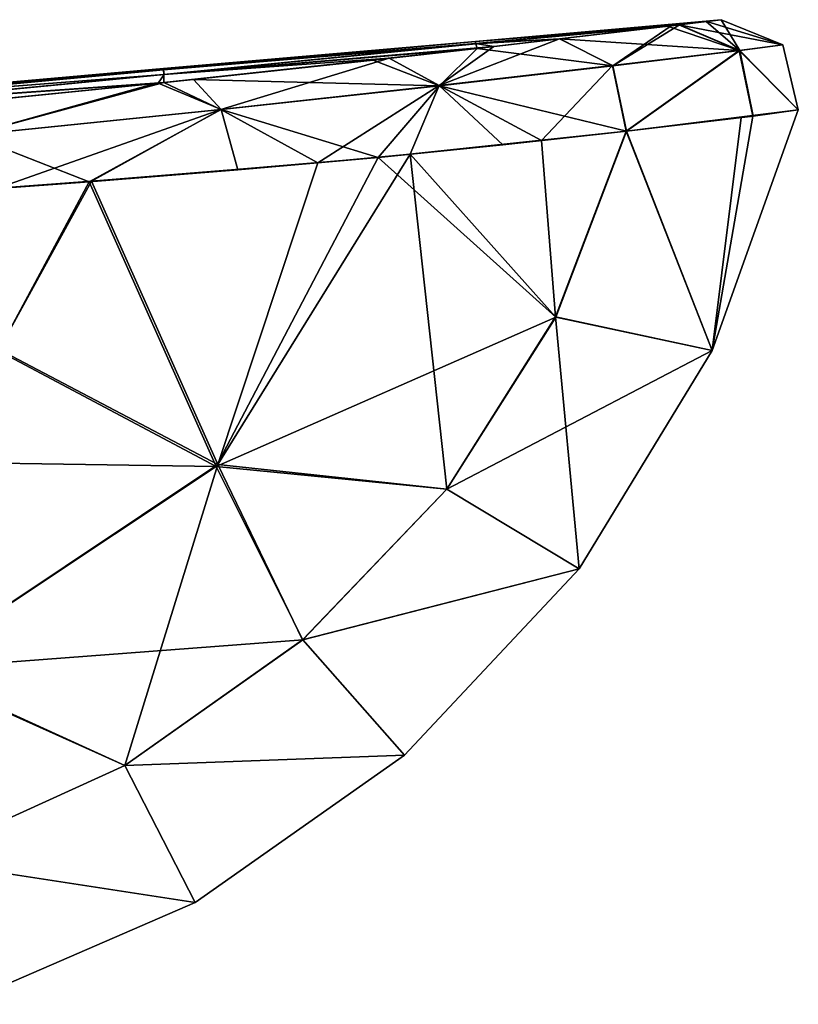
# Model space of a CAD drawing. Header units: millimetres. Extents: x -71 to 126, y -35 to 75.
# Tile 178 of 178: x 79.51 to 86.98, y 65.96 to 75.4. Entities that reach past the tile are written whole.
import ezdxf

# ---------------------------------------------------------------- set-up
doc = ezdxf.new("R2010")
doc.units = ezdxf.units.MM
doc.header["$LTSCALE"] = 52.536866
for name, color, linetype in [('194', 7, 'CONTINUOUS'), ('198', 7, 'CONTINUOUS'), ('199', 7, 'CONTINUOUS'), ('200', 7, 'CONTINUOUS'), ('201', 7, 'CONTINUOUS'), ('209', 7, 'CONTINUOUS'), ('210', 7, 'CONTINUOUS'), ('211', 7, 'CONTINUOUS'), ('212', 7, 'CONTINUOUS')]:
    doc.layers.add(name, color=color, linetype=linetype)

msp = doc.modelspace()

# ---------------------------------------------------------------- linework, layer by layer
at = {"layer": '194', "linetype": 'Continuous'}
for points in [[(83.8821, 75.1943, -1.2931), (83.8825, 75.1941, 1.2573), (86.2356, 75.4025, -0.0083), (83.8821, 75.1943, -1.2931)], [(86.0981, 75.3861, -1.6732), (83.8821, 75.1943, -1.2931), (86.2356, 75.4025, -0.0083), (86.0981, 75.3861, -1.6732)], [(85.8316, 75.3541, -2.8461), (83.8821, 75.1943, -1.2931), (86.0981, 75.3861, -1.6732), (85.8316, 75.3541, -2.8461)], [(85.7219, 75.341, -3.1996), (83.8821, 75.1943, -1.2931), (85.8316, 75.3541, -2.8461), (85.7219, 75.341, -3.1996)], [(86.2356, 75.4025, -0.0083), (83.8825, 75.1941, 1.2573), (86.0943, 75.3852, 1.6827), (86.2356, 75.4025, -0.0083)], [(83.8825, 75.1941, 1.2573), (83.8848, 75.1723, 3.8075), (86.0943, 75.3852, 1.6827), (83.8825, 75.1941, 1.2573)], [(86.0943, 75.3852, 1.6827), (83.8848, 75.1723, 3.8075), (85.8369, 75.354, 2.8141), (86.0943, 75.3852, 1.6827)], [(85.8369, 75.354, 2.8141), (83.8848, 75.1723, 3.8075), (85.7592, 75.3447, 3.0713), (85.8369, 75.354, 2.8141)], [(85.7592, 75.3447, 3.0713), (83.8848, 75.1723, 3.8075), (84.6901, 75.2181, 5.3909), (85.7592, 75.3447, 3.0713)], [(83.8836, 75.1728, -3.8433), (83.8821, 75.1943, -1.2931), (85.7219, 75.341, -3.1996), (83.8836, 75.1728, -3.8433)], [(84.6884, 75.2192, -5.4069), (83.8836, 75.1728, -3.8433), (85.7219, 75.341, -3.1996), (84.6884, 75.2192, -5.4069)], [(80.8913, 74.9208, -3.0163), (80.8904, 74.9355, -0.0203), (83.8821, 75.1943, -1.2931), (80.8913, 74.9208, -3.0163)], [(83.8821, 75.1943, -1.2931), (80.8904, 74.9355, -0.0203), (83.8825, 75.1941, 1.2573), (83.8821, 75.1943, -1.2931)], [(80.8904, 74.9355, -0.0203), (80.8922, 74.9204, 2.9756), (83.8825, 75.1941, 1.2573), (80.8904, 74.9355, -0.0203)], [(83.8836, 75.1728, -3.8433), (80.8913, 74.9208, -3.0163), (83.8821, 75.1943, -1.2931), (83.8836, 75.1728, -3.8433)], [(80.8947, 74.8762, -6.0119), (80.8913, 74.9208, -3.0163), (83.8836, 75.1728, -3.8433), (80.8947, 74.8762, -6.0119)], [(83.8825, 75.1941, 1.2573), (80.8922, 74.9204, 2.9756), (83.8848, 75.1723, 3.8075), (83.8825, 75.1941, 1.2573)], [(80.8922, 74.9204, 2.9756), (80.8966, 74.8755, 5.9713), (83.8848, 75.1723, 3.8075), (80.8922, 74.9204, 2.9756)], [(84.0585, 75.1466, -6.3079), (80.8947, 74.8762, -6.0119), (83.8836, 75.1728, -3.8433), (84.0585, 75.1466, -6.3079)], [(83.8848, 75.1723, 3.8075), (80.8966, 74.8755, 5.9713), (83.8992, 75.1269, 6.4944), (83.8848, 75.1723, 3.8075)], [(84.0585, 75.1466, -6.3079), (83.8836, 75.1728, -3.8433), (84.6884, 75.2192, -5.4069), (84.0585, 75.1466, -6.3079)], [(83.8848, 75.1723, 3.8075), (83.8992, 75.1269, 6.4944), (84.6901, 75.2181, 5.3909), (83.8848, 75.1723, 3.8075)], [(80.8966, 74.8755, 5.9713), (80.8417, 74.7931, 9.0429), (83.8992, 75.1269, 6.4944), (80.8966, 74.8755, 5.9713)], [(83.8992, 75.1269, 6.4944), (80.8417, 74.7931, 9.0429), (82.9008, 75.0147, 7.5499), (83.8992, 75.1269, 6.4944)], [(83.0537, 75.0334, -7.419), (80.8947, 74.8762, -6.0119), (84.0585, 75.1466, -6.3079), (83.0537, 75.0334, -7.419)], [(82.9008, 75.0147, 7.5499), (80.8417, 74.7931, 9.0429), (81.1793, 74.8285, 8.8463), (82.9008, 75.0147, 7.5499)], [(80.8949, 74.8008, -9.0262), (80.8947, 74.8762, -6.0119), (83.0537, 75.0334, -7.419), (80.8949, 74.8008, -9.0262)], [(77.8989, 74.6707, -1.4567), (77.8994, 74.6705, 1.4381), (80.8904, 74.9355, -0.0203), (77.8989, 74.6707, -1.4567)], [(80.8913, 74.9208, -3.0163), (77.8989, 74.6707, -1.4567), (80.8904, 74.9355, -0.0203), (80.8913, 74.9208, -3.0163)], [(77.9009, 74.6432, -4.3514), (77.8989, 74.6707, -1.4567), (80.8913, 74.9208, -3.0163), (77.9009, 74.6432, -4.3514)], [(80.8904, 74.9355, -0.0203), (77.8994, 74.6705, 1.4381), (80.8922, 74.9204, 2.9756), (80.8904, 74.9355, -0.0203)], [(77.8994, 74.6705, 1.4381), (77.9023, 74.6424, 4.3328), (80.8922, 74.9204, 2.9756), (77.8994, 74.6705, 1.4381)], [(80.8947, 74.8762, -6.0119), (77.9009, 74.6432, -4.3514), (80.8913, 74.9208, -3.0163), (80.8947, 74.8762, -6.0119)], [(77.9053, 74.5878, -7.2457), (77.9009, 74.6432, -4.3514), (80.8947, 74.8762, -6.0119), (77.9053, 74.5878, -7.2457)], [(80.8922, 74.9204, 2.9756), (77.9023, 74.6424, 4.3328), (80.8966, 74.8755, 5.9713), (80.8922, 74.9204, 2.9756)], [(77.9023, 74.6424, 4.3328), (77.9076, 74.5865, 7.2271), (80.8966, 74.8755, 5.9713), (77.9023, 74.6424, 4.3328)], [(80.8949, 74.8008, -9.0262), (77.9053, 74.5878, -7.2457), (80.8947, 74.8762, -6.0119), (80.8949, 74.8008, -9.0262)], [(80.8966, 74.8755, 5.9713), (77.9076, 74.5865, 7.2271), (80.8417, 74.7931, 9.0429), (80.8966, 74.8755, 5.9713)], [(77.9076, 74.5865, 7.2271), (77.8026, 74.4912, 10.1705), (80.8417, 74.7931, 9.0429), (77.9076, 74.5865, 7.2271)], [(80.8417, 74.7931, 9.0429), (77.8026, 74.4912, 10.1705), (78.5563, 74.5632, 9.9882), (80.8417, 74.7931, 9.0429)], [(80.812, 74.7922, -9.0724), (77.9053, 74.5878, -7.2457), (80.8949, 74.8008, -9.0262), (80.812, 74.7922, -9.0724)], [(79.0796, 74.6166, -9.8389), (77.9053, 74.5878, -7.2457), (80.812, 74.7922, -9.0724), (79.0796, 74.6166, -9.8389)]]:
    msp.add_3dface(points, dxfattribs=at)
at = {"layer": '198', "linetype": 'Continuous'}
for points in [[(86.1511, 72.2293, -0.0086), (86.9763, 74.5382, -0.0085), (85.3292, 74.3325, 5.725), (86.1511, 72.2293, -0.0086)], [(85.3292, 74.3325, 5.725), (86.9763, 74.5382, -0.0085), (86.5429, 74.4778, 3.0134), (85.3292, 74.3325, 5.725)], [(84.6519, 72.5511, 5.5589), (86.1511, 72.2293, -0.0086), (85.3292, 74.3325, 5.725), (84.6519, 72.5511, 5.5589)], [(83.6083, 70.9008, 5.4078), (86.1511, 72.2293, -0.0086), (84.6519, 72.5511, 5.5589), (83.6083, 70.9008, 5.4078)], [(84.875, 70.1369, -0.0086), (86.1511, 72.2293, -0.0086), (83.6083, 70.9008, 5.4078), (84.875, 70.1369, -0.0086)], [(82.2261, 69.4549, 5.2867), (84.875, 70.1369, -0.0086), (83.6083, 70.9008, 5.4078), (82.2261, 69.4549, 5.2867)], [(83.2016, 68.35, -0.0085), (84.875, 70.1369, -0.0086), (82.2261, 69.4549, 5.2867), (83.2016, 68.35, -0.0085)], [(80.5217, 68.2505, 5.2227), (83.2016, 68.35, -0.0085), (82.2261, 69.4549, 5.2867), (80.5217, 68.2505, 5.2227)], [(81.1954, 66.9369, -0.0083), (83.2016, 68.35, -0.0085), (80.5217, 68.2505, 5.2227), (81.1954, 66.9369, -0.0083)], [(78.5347, 67.3458, 5.2505), (81.1954, 66.9369, -0.0083), (80.5217, 68.2505, 5.2227), (78.5347, 67.3458, 5.2505)], [(78.9457, 65.961, -0.008), (81.1954, 66.9369, -0.0083), (78.5347, 67.3458, 5.2505), (78.9457, 65.961, -0.008)]]:
    msp.add_3dface(points, dxfattribs=at)
at = {"layer": '199', "linetype": 'Continuous'}
for points in [[(86.9763, 74.5382, -0.0085), (86.1511, 72.2293, -0.0086), (86.5407, 74.4782, -3.0346), (86.9763, 74.5382, -0.0085)], [(86.1511, 72.2293, -0.0086), (85.3273, 74.3337, -5.7415), (86.4273, 74.4639, -3.3983), (86.1511, 72.2293, -0.0086)], [(86.5407, 74.4782, -3.0346), (86.1511, 72.2293, -0.0086), (86.4273, 74.4639, -3.3983), (86.5407, 74.4782, -3.0346)], [(85.3273, 74.3337, -5.7415), (86.1511, 72.2293, -0.0086), (84.6501, 72.5522, -5.5755), (85.3273, 74.3337, -5.7415)], [(84.6501, 72.5522, -5.5755), (84.875, 70.1369, -0.0086), (83.6066, 70.9019, -5.4244), (84.6501, 72.5522, -5.5755)], [(86.1511, 72.2293, -0.0086), (84.875, 70.1369, -0.0086), (84.6501, 72.5522, -5.5755), (86.1511, 72.2293, -0.0086)], [(83.6066, 70.9019, -5.4244), (84.875, 70.1369, -0.0086), (82.2245, 69.456, -5.3031), (83.6066, 70.9019, -5.4244)], [(84.875, 70.1369, -0.0086), (83.2016, 68.35, -0.0085), (82.2245, 69.456, -5.3031), (84.875, 70.1369, -0.0086)], [(82.2245, 69.456, -5.3031), (83.2016, 68.35, -0.0085), (80.5201, 68.2516, -5.2388), (82.2245, 69.456, -5.3031)], [(83.2016, 68.35, -0.0085), (81.1954, 66.9369, -0.0083), (80.5201, 68.2516, -5.2388), (83.2016, 68.35, -0.0085)], [(80.5201, 68.2516, -5.2388), (81.1954, 66.9369, -0.0083), (78.5331, 67.3468, -5.2662), (80.5201, 68.2516, -5.2388)], [(81.1954, 66.9369, -0.0083), (78.9457, 65.961, -0.008), (78.5331, 67.3468, -5.2662), (81.1954, 66.9369, -0.0083)]]:
    msp.add_3dface(points, dxfattribs=at)
at = {"layer": '200', "linetype": 'Continuous'}
for points in [[(84.6519, 72.5511, 5.5589), (85.3292, 74.3325, 5.725), (82.9505, 74.0822, 8.4371), (84.6519, 72.5511, 5.5589)], [(82.9505, 74.0822, 8.4371), (85.3292, 74.3325, 5.725), (84.144, 74.202, 7.2953), (82.9505, 74.0822, 8.4371)], [(81.3975, 71.1174, 7.9392), (82.9505, 74.0822, 8.4371), (80.1795, 73.849, 10.1381), (81.3975, 71.1174, 7.9392)], [(82.9505, 74.0822, 8.4371), (81.6049, 73.9624, 9.3985), (80.1795, 73.849, 10.1381), (82.9505, 74.0822, 8.4371)], [(81.3975, 71.1174, 7.9392), (84.6519, 72.5511, 5.5589), (82.9505, 74.0822, 8.4371), (81.3975, 71.1174, 7.9392)], [(79.3064, 72.2281, 9.9339), (80.1795, 73.849, 10.1381), (77.2999, 73.637, 10.943), (79.3064, 72.2281, 9.9339)], [(80.1795, 73.849, 10.1381), (78.8147, 73.7485, 10.626), (77.2999, 73.637, 10.943), (80.1795, 73.849, 10.1381)], [(79.3064, 72.2281, 9.9339), (81.3975, 71.1174, 7.9392), (80.1795, 73.849, 10.1381), (79.3064, 72.2281, 9.9339)], [(83.6083, 70.9008, 5.4078), (84.6519, 72.5511, 5.5589), (81.3975, 71.1174, 7.9392), (83.6083, 70.9008, 5.4078)], [(77.633, 71.1769, 9.9263), (81.3975, 71.1174, 7.9392), (79.3064, 72.2281, 9.9339), (77.633, 71.1769, 9.9263)], [(78.4682, 69.1725, 7.8687), (81.3975, 71.1174, 7.9392), (77.633, 71.1769, 9.9263), (78.4682, 69.1725, 7.8687)], [(78.4682, 69.1725, 7.8687), (82.2261, 69.4549, 5.2867), (81.3975, 71.1174, 7.9392), (78.4682, 69.1725, 7.8687)], [(82.2261, 69.4549, 5.2867), (83.6083, 70.9008, 5.4078), (81.3975, 71.1174, 7.9392), (82.2261, 69.4549, 5.2867)], [(80.5217, 68.2505, 5.2227), (82.2261, 69.4549, 5.2867), (78.4682, 69.1725, 7.8687), (80.5217, 68.2505, 5.2227)], [(78.5347, 67.3458, 5.2505), (80.5217, 68.2505, 5.2227), (78.4682, 69.1725, 7.8687), (78.5347, 67.3458, 5.2505)]]:
    msp.add_3dface(points, dxfattribs=at)
at = {"layer": '201', "linetype": 'Continuous'}
for points in [[(85.3273, 74.3337, -5.7415), (84.6501, 72.5522, -5.5755), (84.5134, 74.2432, -6.879), (85.3273, 74.3337, -5.7415)], [(84.6501, 72.5522, -5.5755), (83.2558, 74.1135, -8.1888), (84.5134, 74.2432, -6.879), (84.6501, 72.5522, -5.5755)], [(80.2024, 73.8529, -10.1416), (82.3696, 74.0306, -8.9014), (81.4129, 71.1372, -7.9566), (80.2024, 73.8529, -10.1416)], [(83.6066, 70.9019, -5.4244), (81.4129, 71.1372, -7.9566), (83.2558, 74.1135, -8.1888), (83.6066, 70.9019, -5.4244)], [(81.4129, 71.1372, -7.9566), (82.3696, 74.0306, -8.9014), (83.2558, 74.1135, -8.1888), (81.4129, 71.1372, -7.9566)], [(84.6501, 72.5522, -5.5755), (83.6066, 70.9019, -5.4244), (83.2558, 74.1135, -8.1888), (84.6501, 72.5522, -5.5755)], [(80.2024, 73.8529, -10.1416), (79.3127, 72.2388, -9.9493), (79.3009, 73.7859, -10.4883), (80.2024, 73.8529, -10.1416)], [(79.3127, 72.2388, -9.9493), (80.2024, 73.8529, -10.1416), (81.4129, 71.1372, -7.9566), (79.3127, 72.2388, -9.9493)], [(78.4819, 69.1809, -7.8834), (79.3127, 72.2388, -9.9493), (81.4129, 71.1372, -7.9566), (78.4819, 69.1809, -7.8834)], [(80.5201, 68.2516, -5.2388), (78.4819, 69.1809, -7.8834), (81.4129, 71.1372, -7.9566), (80.5201, 68.2516, -5.2388)], [(82.2245, 69.456, -5.3031), (80.5201, 68.2516, -5.2388), (81.4129, 71.1372, -7.9566), (82.2245, 69.456, -5.3031)], [(83.6066, 70.9019, -5.4244), (82.2245, 69.456, -5.3031), (81.4129, 71.1372, -7.9566), (83.6066, 70.9019, -5.4244)], [(80.5201, 68.2516, -5.2388), (78.5331, 67.3468, -5.2662), (78.4819, 69.1809, -7.8834), (80.5201, 68.2516, -5.2388)]]:
    msp.add_3dface(points, dxfattribs=at)
at = {"layer": '209', "linetype": 'Continuous'}
for points in [[(84.6901, 75.2181, 5.3909), (83.8992, 75.1269, 6.4944), (85.1982, 74.9608, 5.689), (84.6901, 75.2181, 5.3909)], [(83.8992, 75.1269, 6.4944), (82.9008, 75.0147, 7.5499), (83.5364, 74.769, 7.7507), (83.8992, 75.1269, 6.4944)], [(83.8992, 75.1269, 6.4944), (83.5364, 74.769, 7.7507), (85.1982, 74.9608, 5.689), (83.8992, 75.1269, 6.4944)], [(82.9008, 75.0147, 7.5499), (81.1793, 74.8285, 8.8463), (83.5364, 74.769, 7.7507), (82.9008, 75.0147, 7.5499)], [(83.5364, 74.769, 7.7507), (85.3292, 74.3325, 5.725), (85.1982, 74.9608, 5.689), (83.5364, 74.769, 7.7507)], [(80.8417, 74.7931, 9.0429), (78.5563, 74.5632, 9.9882), (79.0358, 74.2937, 10.4392), (80.8417, 74.7931, 9.0429)], [(80.8417, 74.7931, 9.0429), (79.0358, 74.2937, 10.4392), (81.4431, 74.5399, 9.3605), (80.8417, 74.7931, 9.0429)], [(81.1793, 74.8285, 8.8463), (80.8417, 74.7931, 9.0429), (81.4431, 74.5399, 9.3605), (81.1793, 74.8285, 8.8463)], [(81.1793, 74.8285, 8.8463), (81.4431, 74.5399, 9.3605), (83.5364, 74.769, 7.7507), (81.1793, 74.8285, 8.8463)], [(81.4431, 74.5399, 9.3605), (82.9505, 74.0822, 8.4371), (83.5364, 74.769, 7.7507), (81.4431, 74.5399, 9.3605)], [(82.9505, 74.0822, 8.4371), (84.144, 74.202, 7.2953), (83.5364, 74.769, 7.7507), (82.9505, 74.0822, 8.4371)], [(84.144, 74.202, 7.2953), (85.3292, 74.3325, 5.725), (83.5364, 74.769, 7.7507), (84.144, 74.202, 7.2953)], [(79.0358, 74.2937, 10.4392), (80.1795, 73.849, 10.1381), (81.4431, 74.5399, 9.3605), (79.0358, 74.2937, 10.4392)], [(80.1795, 73.849, 10.1381), (81.6049, 73.9624, 9.3985), (81.4431, 74.5399, 9.3605), (80.1795, 73.849, 10.1381)], [(81.6049, 73.9624, 9.3985), (82.9505, 74.0822, 8.4371), (81.4431, 74.5399, 9.3605), (81.6049, 73.9624, 9.3985)], [(78.8147, 73.7485, 10.626), (80.1795, 73.849, 10.1381), (79.0358, 74.2937, 10.4392), (78.8147, 73.7485, 10.626)]]:
    msp.add_3dface(points, dxfattribs=at)
at = {"layer": '210', "linetype": 'Continuous'}
for points in [[(85.7592, 75.3447, 3.0713), (84.6901, 75.2181, 5.3909), (85.1982, 74.9608, 5.689), (85.7592, 75.3447, 3.0713)], [(85.8369, 75.354, 2.8141), (85.7592, 75.3447, 3.0713), (85.1982, 74.9608, 5.689), (85.8369, 75.354, 2.8141)], [(86.4144, 75.1067, 2.9527), (85.8369, 75.354, 2.8141), (85.1982, 74.9608, 5.689), (86.4144, 75.1067, 2.9527)], [(86.0943, 75.3852, 1.6827), (85.8369, 75.354, 2.8141), (86.4144, 75.1067, 2.9527), (86.0943, 75.3852, 1.6827)], [(86.2356, 75.4025, -0.0083), (86.0943, 75.3852, 1.6827), (86.4144, 75.1067, 2.9527), (86.2356, 75.4025, -0.0083)], [(86.2356, 75.4025, -0.0083), (86.4144, 75.1067, 2.9527), (86.8281, 75.1607, -0.0084), (86.2356, 75.4025, -0.0083)], [(86.4144, 75.1067, 2.9527), (86.9763, 74.5382, -0.0085), (86.8281, 75.1607, -0.0084), (86.4144, 75.1067, 2.9527)], [(85.3292, 74.3325, 5.725), (86.4144, 75.1067, 2.9527), (85.1982, 74.9608, 5.689), (85.3292, 74.3325, 5.725)], [(85.3292, 74.3325, 5.725), (86.5429, 74.4778, 3.0134), (86.4144, 75.1067, 2.9527), (85.3292, 74.3325, 5.725)], [(86.5429, 74.4778, 3.0134), (86.9763, 74.5382, -0.0085), (86.4144, 75.1067, 2.9527), (86.5429, 74.4778, 3.0134)]]:
    msp.add_3dface(points, dxfattribs=at)
at = {"layer": '211', "linetype": 'Continuous'}
for points in [[(85.7219, 75.341, -3.1996), (85.8316, 75.3541, -2.8461), (86.4109, 75.107, -2.9779), (85.7219, 75.341, -3.1996)], [(85.8316, 75.3541, -2.8461), (86.0981, 75.3861, -1.6732), (86.8281, 75.1607, -0.0084), (85.8316, 75.3541, -2.8461)], [(86.4109, 75.107, -2.9779), (85.8316, 75.3541, -2.8461), (86.8281, 75.1607, -0.0084), (86.4109, 75.107, -2.9779)], [(86.0981, 75.3861, -1.6732), (86.2356, 75.4025, -0.0083), (86.8281, 75.1607, -0.0084), (86.0981, 75.3861, -1.6732)], [(84.6884, 75.2192, -5.4069), (85.7219, 75.341, -3.1996), (86.4109, 75.107, -2.9779), (84.6884, 75.2192, -5.4069)], [(84.6884, 75.2192, -5.4069), (86.4109, 75.107, -2.9779), (85.1963, 74.9619, -5.7053), (84.6884, 75.2192, -5.4069)], [(86.9763, 74.5382, -0.0085), (86.4109, 75.107, -2.9779), (86.8281, 75.1607, -0.0084), (86.9763, 74.5382, -0.0085)], [(86.4109, 75.107, -2.9779), (85.3273, 74.3337, -5.7415), (85.1963, 74.9619, -5.7053), (86.4109, 75.107, -2.9779)], [(86.5407, 74.4782, -3.0346), (85.3273, 74.3337, -5.7415), (86.4109, 75.107, -2.9779), (86.5407, 74.4782, -3.0346)], [(86.9763, 74.5382, -0.0085), (86.5407, 74.4782, -3.0346), (86.4109, 75.107, -2.9779), (86.9763, 74.5382, -0.0085)], [(85.3273, 74.3337, -5.7415), (86.5407, 74.4782, -3.0346), (86.4273, 74.4639, -3.3983), (85.3273, 74.3337, -5.7415)]]:
    msp.add_3dface(points, dxfattribs=at)
at = {"layer": '212', "linetype": 'Continuous'}
for points in [[(84.0585, 75.1466, -6.3079), (84.6884, 75.2192, -5.4069), (83.5343, 74.7706, -7.7662), (84.0585, 75.1466, -6.3079)], [(84.6884, 75.2192, -5.4069), (85.1963, 74.9619, -5.7053), (83.5343, 74.7706, -7.7662), (84.6884, 75.2192, -5.4069)], [(83.0537, 75.0334, -7.419), (84.0585, 75.1466, -6.3079), (83.5343, 74.7706, -7.7662), (83.0537, 75.0334, -7.419)], [(80.8949, 74.8008, -9.0262), (83.0537, 75.0334, -7.419), (81.4403, 74.5417, -9.3756), (80.8949, 74.8008, -9.0262)], [(83.0537, 75.0334, -7.419), (83.5343, 74.7706, -7.7662), (81.4403, 74.5417, -9.3756), (83.0537, 75.0334, -7.419)], [(85.1963, 74.9619, -5.7053), (84.5134, 74.2432, -6.879), (83.5343, 74.7706, -7.7662), (85.1963, 74.9619, -5.7053)], [(85.3273, 74.3337, -5.7415), (84.5134, 74.2432, -6.879), (85.1963, 74.9619, -5.7053), (85.3273, 74.3337, -5.7415)], [(80.812, 74.7922, -9.0724), (80.8949, 74.8008, -9.0262), (79.0326, 74.2958, -10.4536), (80.812, 74.7922, -9.0724)], [(80.8949, 74.8008, -9.0262), (81.4403, 74.5417, -9.3756), (79.0326, 74.2958, -10.4536), (80.8949, 74.8008, -9.0262)], [(79.0796, 74.6166, -9.8389), (80.812, 74.7922, -9.0724), (79.0326, 74.2958, -10.4536), (79.0796, 74.6166, -9.8389)], [(83.5343, 74.7706, -7.7662), (82.3696, 74.0306, -8.9014), (81.4403, 74.5417, -9.3756), (83.5343, 74.7706, -7.7662)], [(83.2558, 74.1135, -8.1888), (82.3696, 74.0306, -8.9014), (83.5343, 74.7706, -7.7662), (83.2558, 74.1135, -8.1888)], [(84.5134, 74.2432, -6.879), (83.2558, 74.1135, -8.1888), (83.5343, 74.7706, -7.7662), (84.5134, 74.2432, -6.879)], [(81.4403, 74.5417, -9.3756), (79.3009, 73.7859, -10.4883), (79.0326, 74.2958, -10.4536), (81.4403, 74.5417, -9.3756)], [(80.2024, 73.8529, -10.1416), (79.3009, 73.7859, -10.4883), (81.4403, 74.5417, -9.3756), (80.2024, 73.8529, -10.1416)], [(82.3696, 74.0306, -8.9014), (80.2024, 73.8529, -10.1416), (81.4403, 74.5417, -9.3756), (82.3696, 74.0306, -8.9014)]]:
    msp.add_3dface(points, dxfattribs=at)

doc.saveas('drawing.dxf')
